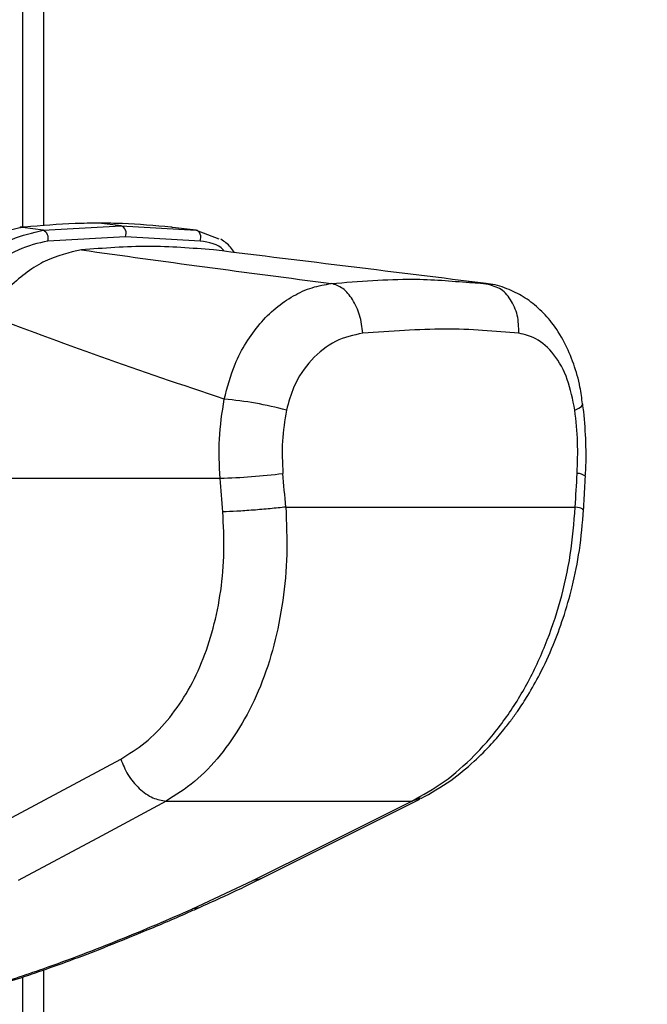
# Model space of a CAD drawing. Header units: millimetres. Extents: x 20 to 19889, y 40 to 15516.
# Tile 31 of 115: x 7059 to 7159, y 5781 to 5938. Entities that reach past the tile are written whole.
import ezdxf

# ---------------------------------------------------------------- set-up
doc = ezdxf.new("R2010")
doc.units = ezdxf.units.MM
doc.header["$LTSCALE"] = 2
doc.layers.add('COMPONENT_GEOMETRY', color=7, linetype='Continuous')
doc.styles.add('SLDTEXTSTYLE0', font='TXT', dxfattribs={"width": 0.75})
doc.dimstyles.new('SLDDIMSTYLE1', dxfattribs={"dimtxt": 100, "dimasz": 6.604, "dimexe": 0, "dimexo": 0.0625, "dimgap": 25, "dimtad": 0, "dimtih": 1, "dimtoh": 1, "dimdec": 0, "dimrnd": 1e-09, "dimzin": 12, "dimdsep": 46, "dimtxsty": 'SLDTEXTSTYLE0', "dimsah": 1, "dimcen": 0.09, "dimadec": 0, "dimazin": 3, "dimtfac": 1, "dimtdec": 0, "dimtofl": 0, "dimtmove": 0, "dimatfit": 3, "dimfxl": 1, "dimfrac": 2, "dimtolj": 1, "dimtzin": 12, "dimarcsym": 0})

# ---------------------------------------------------------------- blocks, each defined once
blk = doc.blocks.new('_D_4')
at = {"layer": 'COMPONENT_GEOMETRY', "color": 7}
for p, q in [((11286.94, 6612.47), (11286.94, 4529.82)), ((11086.87, 4509.51), (11056.4, 4509.51)), ((11056.4, 4509.51), (11056.4, 4350.76)), ((11487.01, 4509.51), (11517.47, 4509.51)), ((11517.47, 4509.51), (11517.47, 4350.76)), ((11056.4, 4350.76), (11086.87, 4350.76)), ((11517.47, 4350.76), (11487.01, 4350.76)), ((11286.94, 2118.49), (11286.94, 4201.14)), ((7117.77, 2118.49), (11293.29, 2118.49))]:
    blk.add_line(p, q, dxfattribs=at)
for points in [[(11286.94, 6612.47), (11285.92, 6605.86), (11287.95, 6605.86)], [(11286.94, 2118.49), (11287.95, 2125.1), (11285.92, 2125.1)]]:
    blk.add_solid(points, dxfattribs=at)
at = {"layer": 'COMPONENT_GEOMETRY', "color": 7, "char_height": 100, "attachment_point": 1, "style": 'SLDTEXTSTYLE0'}
for s, insert in [('7\'4.46"', (11086.87, 4479.66)), ('2247mm', (11014.16, 4330.05))]:
    blk.add_mtext(s, dxfattribs=dict(at, insert=insert))

msp = doc.modelspace()

# ---------------------------------------------------------------- linework, layer by layer
at = {"color": 8, "linetype": 'Continuous', "lineweight": 25}
for p, q in [((7059.78, 5905.15), (7059.78, 6410.02)), ((7123.29, 5813.93), (7121.86, 5813.45)), ((7059.78, 2192.28), (7059.78, 5785.38))]:
    msp.add_line(p, q, dxfattribs=at)
at = {"color": 7, "linetype": 'Continuous', "lineweight": 25}
for p, q in [((7063.12, 6410.02), (7063.12, 5905.35)), ((7059.42, 5905.11), (7059.32, 5905.1)), ((7059.61, 5905.14), (7059.4, 5905.12)), ((7059.84, 5905.12), (7059.75, 5905.11)), ((7063.02, 5904.64), (7059.75, 5905.11)), ((7060.05, 5905.14), (7059.84, 5905.12)), ((7063.02, 5904.64), (7075.48, 5905.34)), ((7075.48, 5905.34), (7071.95, 5905.77)), ((7075.48, 5905.34), (7087.46, 5904.64)), ((7083.59, 5905.12), (7083.4, 5905.14)), ((7083.67, 5905.11), (7083.59, 5905.12)), ((7087.46, 5904.64), (7083.67, 5905.11)), ((7076.17, 5903.62), (7063.78, 5902.92)), ((7088.08, 5902.92), (7076.17, 5903.62)), ((7087.46, 5904.64), (7091.06, 5903.28)), ((7134.78, 5895.88), (7130.89, 5896.44)), ((7131.1, 5896.29), (7133.73, 5896.14)), ((7134.74, 5895.76), (7133.73, 5896.14)), ((7091.28, 5865.02), (7036.03, 5865.02)), ((7101.77, 5860.44), (7147.97, 5860.44)), ((7051.82, 5807.52), (7075.42, 5820.19)), ((7097.85, 5801.14), (7123.18, 5813.8)), ((7082.65, 5813.45), (7121.86, 5813.45)), ((7086.89, 5796.26), (7096.52, 5800.79)), ((7063.12, 5786.51), (7063.12, 2191.49))]:
    msp.add_line(p, q, dxfattribs=at)
at = {"color": 7, "linetype": 'Continuous', "lineweight": 25, "flags": 128}
for points in [[(7059.75, 5905.11), (7059.45, 5905.12), (7059.3, 5905.11)], [(7060.05, 5905.14), (7059.75, 5905.15), (7059.61, 5905.14)], [(7088.08, 5902.92), (7088.17, 5903.19), (7088.2, 5903.48), (7088.19, 5903.77), (7088.12, 5904.03), (7088.01, 5904.27), (7087.85, 5904.45), (7087.67, 5904.58), (7087.46, 5904.64)], [(7082.65, 5813.45), (7072.41, 5807.95), (7059.07, 5800.79)], [(7096.52, 5800.79), (7107.52, 5806.28), (7121.86, 5813.45)]]:
    msp.add_lwpolyline(points, dxfattribs=at)
at = {"color": 8, "linetype": 'Continuous', "lineweight": 25, "flags": 128}
for points in [[(7059.84, 5905.12), (7059.54, 5905.13), (7059.42, 5905.12)], [(7147.9, 5875.91), (7148.54, 5876.22), (7148.96, 5876.51), (7149.16, 5876.79), (7149.17, 5876.91)], [(7097.85, 5801.14), (7097.44, 5800.96), (7096.52, 5800.79)], [(7087.88, 5796.44), (7087.46, 5796.31), (7086.89, 5796.26)]]:
    msp.add_lwpolyline(points, dxfattribs=at)
at = {"color": 7, "linetype": 'Continuous', "lineweight": 25}
for centre, radius, start, end in [((7075.02, 5904.16), 1.27, 335.1179, 68.8427), ((7062.52, 5903.39), 1.35, 339.6289, 68.0377), ((7087.37, 5822.94), 54.92, 74.6901, 85.239), ((7086.62, 5991.43), 126.49, 272.1108, 276.6674)]:
    msp.add_arc(centre, radius, start, end, dxfattribs=at)
at = {"color": 8, "linetype": 'Continuous', "lineweight": 25}
msp.add_arc((7148.38, 5863.93), 1.86, 50.0693, 93.3373, dxfattribs=at)
at = {"color": 7, "linetype": 'Continuous', "lineweight": 25}
for centre, major_axis, ratio, start_param, end_param in [((7010.98, 5538.91), (-116.8, 1617.42), 0.071472, 4.907349, 4.910728), ((7010.98, 5538.91), (116.8, 1617.42), 0.071472, 4.917671, 4.921051), ((7005.35, 5538.14), (-111.06, 1617.42), 0.068026, 4.907839, 4.911218)]:
    msp.add_ellipse(centre, major_axis=major_axis, ratio=ratio, start_param=start_param, end_param=end_param, dxfattribs=at)
for points, knots in [([(7059.75, 5905.11), (7058.05, 5904.73), (7054.67, 5903.97), (7049.92, 5900.81), (7047.24, 5898.22), (7046.13, 5897.14)], [0, 0, 0, 0, 0.3736007, 0.7409428, 1, 1, 1, 1]), ([(7071.95, 5905.77), (7070.69, 5905.76), (7066.78, 5905.73), (7062.77, 5905.38), (7060.05, 5905.14)], [0, 0, 0, 0, 0.32125, 1, 1, 1, 1]), ([(7083.4, 5905.14), (7080.85, 5905.38), (7077.08, 5905.73), (7073.2, 5905.76), (7071.95, 5905.77)], [0, 0, 0, 0, 0.67875, 1, 1, 1, 1]), ([(7049.14, 5896.28), (7050.41, 5897.54), (7053.21, 5900.33), (7058.06, 5903.53), (7061.37, 5904.27), (7063.02, 5904.64)], [0, 0, 0, 0, 0.291567, 0.64553, 1, 1, 1, 1]), ([(7093.56, 5901.09), (7093.37, 5901.39), (7092.81, 5902.26), (7091.95, 5902.83), (7091.38, 5903.22)], [0, 0, 0, 0, 0.336269, 1, 1, 1, 1]), ([(7063.78, 5902.92), (7062.22, 5902.57), (7059.09, 5901.85), (7054.45, 5898.78), (7051.77, 5896.14), (7050.55, 5894.94)], [0, 0, 0, 0, 0.352553, 0.706371, 1, 1, 1, 1]), ([(7090.21, 5901.51), (7086.76, 5901.78), (7079.85, 5902.32), (7072.71, 5901.78), (7069.14, 5901.51)], [0, 0, 0, 0, 0.4985519, 1, 1, 1, 1]), ([(7069.14, 5901.51), (7067.21, 5901.07), (7063.37, 5900.19), (7058.03, 5896.24), (7055.06, 5892.76), (7053.75, 5891.23)], [0, 0, 0, 0, 0.358898, 0.717892, 1, 1, 1, 1]), ([(7069.14, 5901.51), (7075.66, 5900.6), (7088.71, 5898.79), (7102.26, 5897.02), (7109.03, 5896.14)], [0, 0, 0, 0, 0.499857, 1, 1, 1, 1]), ([(7133.73, 5896.14), (7126.59, 5897.02), (7112.31, 5898.79), (7097.57, 5900.6), (7090.21, 5901.51)], [0, 0, 0, 0, 0.4998805, 1, 1, 1, 1]), ([(7091.93, 5877.67), (7092.43, 5879.57), (7093.27, 5882.77), (7095.38, 5886.73), (7097.57, 5889.77), (7100.13, 5892.29), (7102.95, 5894.25), (7105.95, 5895.61), (7108.01, 5895.96), (7109.03, 5896.14)], [0, 0, 0, 0, 0.196461, 0.330152, 0.463846, 0.597934, 0.732025, 0.866012, 1, 1, 1, 1]), ([(7149.12, 5876.91), (7149, 5877.81), (7148.72, 5880.01), (7147.76, 5883.35), (7146.28, 5886.84), (7144.36, 5889.85), (7142.14, 5892.26), (7139.74, 5894.1), (7137.02, 5895.39), (7134.98, 5896.07), (7133.84, 5896.1), (7133.74, 5896.11)], [0, 0, 0, 0, 0.09496, 0.230794, 0.371617, 0.513299, 0.635458, 0.752039, 0.865802, 0.988226, 1, 1, 1, 1]), ([(7091.93, 5877.67), (7085.28, 5879.91), (7071.95, 5884.4), (7059.82, 5888.95), (7053.75, 5891.23)], [0, 0, 0, 0, 0.499424, 1, 1, 1, 1]), ([(7114.05, 5888.2), (7112.58, 5887.88), (7109.65, 5887.26), (7105.76, 5884.15), (7103.04, 5880.2), (7102.22, 5877.18), (7101.87, 5875.91)], [0, 0, 0, 0, 0.273074, 0.54299, 0.807448, 1, 1, 1, 1]), ([(7138.98, 5888.2), (7135.14, 5888.53), (7127.5, 5889.18), (7118.52, 5888.52), (7114.05, 5888.2)], [0, 0, 0, 0, 0.502298, 1, 1, 1, 1]), ([(7147.9, 5875.91), (7147.56, 5877.61), (7146.89, 5881.03), (7144.65, 5884.99), (7141.94, 5887.49), (7139.89, 5887.98), (7138.98, 5888.2)], [0, 0, 0, 0, 0.257817, 0.519525, 0.787005, 1, 1, 1, 1]), ([(7091.28, 5865.02), (7091.18, 5867.12), (7090.98, 5871.37), (7091.61, 5875.55), (7091.93, 5877.67)], [0, 0, 0, 0, 0.493479, 1, 1, 1, 1]), ([(7149.56, 5865.36), (7149.57, 5865.51), (7149.73, 5867.29), (7149.67, 5870.76), (7149.49, 5874.48), (7149.2, 5876.5), (7149.14, 5876.91)], [0, 0, 0, 0, 0.0392657, 0.4645714, 0.8919764, 1, 1, 1, 1]), ([(7101.87, 5875.91), (7101.6, 5874.26), (7101.05, 5870.92), (7101.22, 5867.52), (7101.3, 5865.79)], [0, 0, 0, 0, 0.492721, 1, 1, 1, 1]), ([(7148.27, 5865.79), (7148.33, 5867.47), (7148.44, 5870.87), (7148.08, 5874.21), (7147.9, 5875.91)], [0, 0, 0, 0, 0.4926922, 1, 1, 1, 1]), ([(7149.29, 5860), (7149.31, 5860.45), (7149.41, 5862.23), (7149.5, 5864.02), (7149.58, 5865.36)], [0, 0, 0, 0, 0.250064, 1, 1, 1, 1]), ([(7075.42, 5820.19), (7076.74, 5821.01), (7079.4, 5822.65), (7082.9, 5826.23), (7085.96, 5830.52), (7088.44, 5835.49), (7090.29, 5841.04), (7091.48, 5847.02), (7092.04, 5853.29), (7091.82, 5857.54), (7091.72, 5859.67)], [0, 0, 0, 0, 0.124405, 0.249474, 0.373855, 0.498989, 0.623387, 0.749223, 0.874701, 1, 1, 1, 1]), ([(7101.77, 5860.44), (7101.87, 5857.91), (7102.09, 5852.86), (7101.4, 5845.43), (7100, 5838.33), (7097.82, 5831.71), (7094.92, 5825.78), (7091.37, 5820.67), (7087.29, 5816.4), (7084.2, 5814.44), (7082.65, 5813.45)], [0, 0, 0, 0, 0.125078, 0.249956, 0.375349, 0.500002, 0.625552, 0.749896, 0.87499, 1, 1, 1, 1]), ([(7121.86, 5813.45), (7123.61, 5814.43), (7127.1, 5816.38), (7131.93, 5820.64), (7136.32, 5825.73), (7140.14, 5831.66), (7143.28, 5838.26), (7145.67, 5845.37), (7147.35, 5852.82), (7147.76, 5857.9), (7147.97, 5860.44)], [0, 0, 0, 0, 0.124254, 0.248755, 0.373673, 0.498312, 0.623952, 0.748648, 0.874353, 1, 1, 1, 1]), ([(7123.32, 5813.87), (7124.93, 5814.78), (7127.88, 5816.45), (7131.62, 5819.55), (7134.41, 5822.34), (7136.37, 5824.64), (7137.77, 5826.44), (7139.05, 5828.24), (7140.59, 5830.62), (7142.52, 5834.05), (7144.42, 5838.18), (7146.14, 5842.85), (7147.58, 5847.9), (7148.76, 5853.7), (7149.11, 5857.84), (7149.29, 5860)], [0, 0, 0, 0, 0.114064, 0.208423, 0.284034, 0.340127, 0.376878, 0.409397, 0.460532, 0.530919, 0.620287, 0.69909, 0.788622, 0.889186, 1, 1, 1, 1]), ([(7075.42, 5820.19), (7075.77, 5819.34), (7076.48, 5817.59), (7078.34, 5815.39), (7080.51, 5813.84), (7081.95, 5813.58), (7082.65, 5813.45)], [0, 0, 0, 0, 0.241934, 0.5, 0.758066, 1, 1, 1, 1]), ([(7087.88, 5796.45), (7089.04, 5796.97), (7092.04, 5798.3), (7095.33, 5799.87), (7097.39, 5800.91), (7097.84, 5801.14)], [0, 0, 0, 0, 0.331468, 0.856769, 1, 1, 1, 1]), ([(7051.42, 5796.26), (7049.37, 5794.84), (7045.52, 5792.18), (7041.73, 5788.95), (7039.5, 5786.57), (7038.42, 5785), (7037.95, 5783.67), (7038.11, 5782.56), (7039.18, 5781.75), (7041.41, 5781.43), (7044.45, 5781.62), (7048.84, 5782.4), (7053.76, 5783.68), (7058.7, 5785.21), (7063.76, 5786.93), (7069.32, 5788.98), (7077.41, 5792.16), (7083.09, 5794.61), (7086.89, 5796.26)], [0, 0, 0, 0, 0.120042, 0.225865, 0.279652, 0.333912, 0.373561, 0.413975, 0.461049, 0.495787, 0.530527, 0.571691, 0.631759, 0.677517, 0.723914, 0.791907, 0.860464, 1, 1, 1, 1]), ([(7040.09, 5781.07), (7040.53, 5781.06), (7041.92, 5781.04), (7044.45, 5781.36), (7047.68, 5781.94), (7051.08, 5782.75), (7054.75, 5783.77), (7058.73, 5785.01), (7063.2, 5786.52), (7068.2, 5788.33), (7073.71, 5790.46), (7079.72, 5792.92), (7084.53, 5794.94), (7087.26, 5796.17), (7087.88, 5796.45)], [0, 0, 0, 0, 0.029277, 0.092774, 0.154214, 0.218204, 0.287709, 0.365064, 0.451634, 0.555865, 0.673588, 0.803736, 0.956052, 1, 1, 1, 1])]:
    msp.add_open_spline(points, degree=3, knots=knots, dxfattribs=at)
at = {"color": 8, "linetype": 'Continuous', "lineweight": 25}
for points, knots in [([(7091.95, 5901.29), (7091.9, 5901.36), (7091.05, 5902.47), (7089.52, 5902.7), (7088.08, 5902.92)], [0, 0, 0, 0, 0.06224, 1, 1, 1, 1]), ([(7109.03, 5896.14), (7113.46, 5896.49), (7121.36, 5897.13), (7128.13, 5896.55), (7131.1, 5896.29)], [0, 0, 0, 0, 0.560726, 1, 1, 1, 1]), ([(7138.98, 5888.2), (7138.94, 5889.18), (7138.88, 5891.14), (7137.71, 5893.65), (7136.26, 5895.3), (7135.13, 5895.64), (7134.74, 5895.76)], [0, 0, 0, 0, 0.2832704, 0.5665407, 0.8498111, 1, 1, 1, 1]), ([(7149.19, 5860.01), (7149.19, 5860.06), (7149.19, 5860.19), (7148.42, 5860.35), (7147.97, 5860.44)], [0, 0, 0, 0, 0.415348, 1, 1, 1, 1])]:
    msp.add_open_spline(points, degree=3, knots=knots, dxfattribs=at)
at = {"color": 7, "linetype": 'Continuous', "lineweight": 25}
for points in [[(7114.05, 5888.2), (7113.93, 5889.18), (7113.68, 5891.14), (7112.49, 5893.67), (7110.9, 5895.54), (7109.65, 5895.94), (7109.03, 5896.14)], [(7101.77, 5860.44), (7100.96, 5860.35), (7099.34, 5860.17), (7096.55, 5859.93), (7093.85, 5859.75), (7092.43, 5859.69), (7091.72, 5859.67)]]:
    msp.add_open_spline(points, degree=3, dxfattribs=at)

# ---------------------------------------------------------------- dimensions: what is measured, and where the dimension line sits
at = {"layer": 'COMPONENT_GEOMETRY', "color": 7}
dim = msp.add_linear_dim(base=(11286.94, 6612.47), p1=(7115.23, 2118.49), p2=(12213.25, 6612.47), angle=90, dimstyle='SLDDIMSTYLE1', dxfattribs=at)
dim.commit()
dim.dimension.update_dxf_attribs({"geometry": '_D_4', "text_midpoint": (11286.94, 4365.48), "dimtype": 160})

doc.saveas('drawing.dxf')
